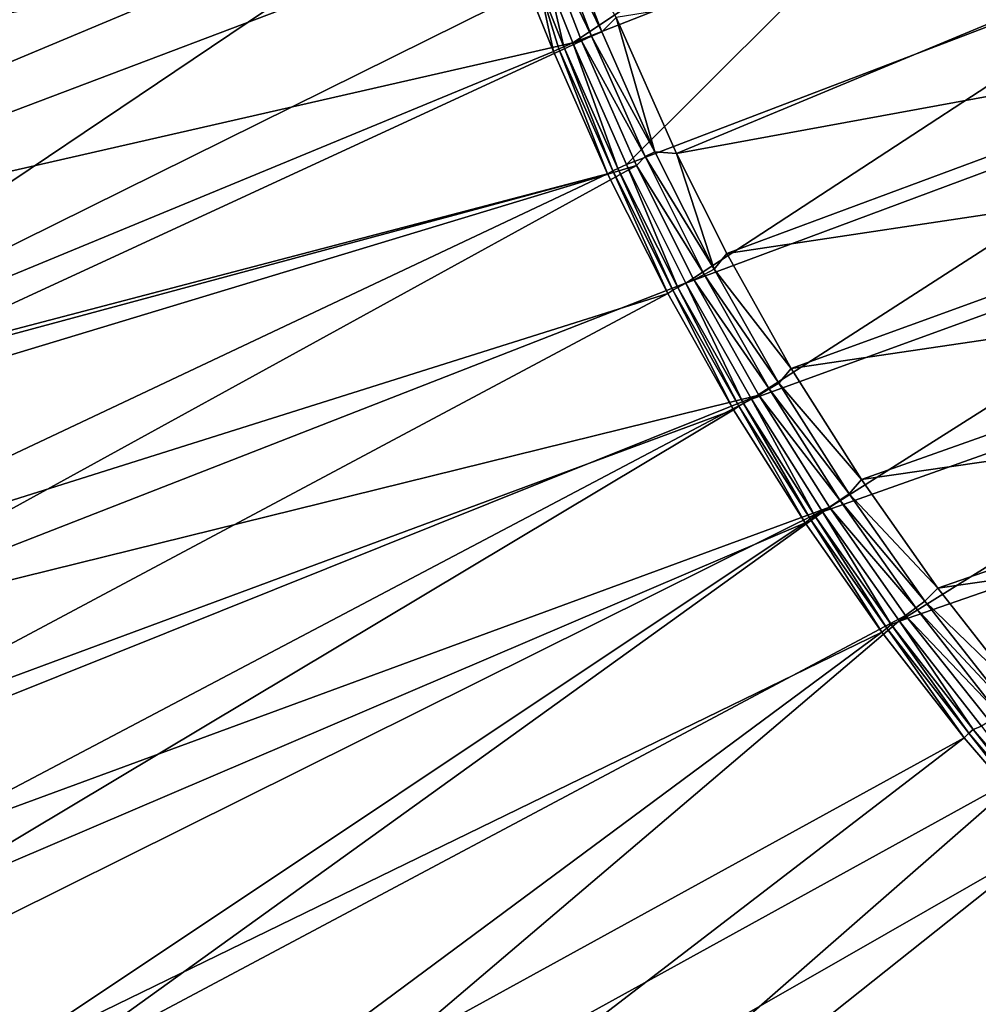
# Model space of a CAD drawing. Header units: metres. Extents: x -900 to 900, y -400 to 400.
# Tile 6 of 253: x -858 to -808, y -303 to -253. Entities that reach past the tile are written whole.
import ezdxf

# ---------------------------------------------------------------- set-up
doc = ezdxf.new("R2010")
doc.units = ezdxf.units.M

msp = doc.modelspace()

# ---------------------------------------------------------------- linework, layer by layer
at = {"layer": 'top'}
for points in [[(-859.557739, -246.190552, -17.935678), (-833.678528, -244.696198, -32.470963), (-880.22467, -264.190063, -3.399924)], [(-833.678528, -244.696198, -32.470963), (-876.619751, -273.58847, -3.399924), (-880.22467, -264.190063, -3.399924)], [(-831.358643, -251.173111, -32.471138), (-876.619751, -273.58847, -3.399924), (-833.678528, -244.696198, -32.470963)], [(-815.472839, -244.830582, -59.866009), (-829.086243, -253.90834, -33.499184), (-830.32074, -250.814346, -33.49855)], [(-815.472839, -244.830582, -59.866009), (-814.182495, -248.073868, -59.873066), (-829.086243, -253.90834, -33.499184)], [(-830.023193, -247.041626, -30.770933), (-830.554871, -247.231796, -30.284966), (-827.594299, -253.350235, -30.771168)], [(-826.855286, -252.604248, -31.934574), (-830.023193, -247.041626, -30.770933), (-827.594299, -253.350235, -30.771168)], [(-831.146118, -247.301697, -29.873283), (-882.727722, -251.24791, -0.803848), (-881.120422, -256.717102, -0.803848)], [(-878.28363, -265.150696, -0.803848), (-831.146118, -247.301697, -29.873283), (-881.120422, -256.717102, -0.803848)], [(-828.644226, -253.807495, -29.872879), (-831.146118, -247.301697, -29.873283), (-878.28363, -265.150696, -0.803848)], [(-831.146118, -247.301697, -29.873283), (-828.116272, -253.566528, -30.28499), (-830.554871, -247.231796, -30.284966)], [(-831.146118, -247.301697, -29.873283), (-828.644226, -253.807495, -29.872879), (-828.116272, -253.566528, -30.28499)], [(-830.554871, -247.231796, -30.284966), (-828.116272, -253.566528, -30.28499), (-827.594299, -253.350235, -30.771168)], [(-826.855286, -252.604248, -31.934574), (-823.753784, -259.60907, -31.942797), (-794.336609, -247.37088, -84.735641)], [(-823.753784, -259.60907, -31.942797), (-791.213806, -253.637955, -84.770622), (-794.336609, -247.37088, -84.735641)], [(-814.182495, -248.073868, -59.873066), (-826.323486, -260.169098, -33.502102), (-829.086243, -253.90834, -33.499184)], [(-826.323486, -260.169098, -33.502102), (-814.182495, -248.073868, -59.873066), (-796.503723, -248.770401, -86.330177)], [(-823.260864, -266.284515, -33.507164), (-826.323486, -260.169098, -33.502102), (-796.503723, -248.770401, -86.330177)], [(-796.503723, -248.770401, -86.330177), (-793.325073, -255.133408, -86.360374), (-823.260864, -266.284515, -33.507164)], [(-831.358643, -251.173111, -32.471138), (-830.080566, -254.367065, -32.470848), (-876.619751, -273.58847, -3.399924)], [(-831.358643, -251.173111, -32.471138), (-830.815491, -250.931625, -32.918873), (-830.080566, -254.367065, -32.470848)], [(-830.815491, -250.931625, -32.918873), (-830.32074, -250.814346, -33.49855), (-829.543945, -254.116669, -32.918938)], [(-830.815491, -250.931625, -32.918873), (-829.804321, -254.224487, -32.676437), (-830.080566, -254.367065, -32.470848)], [(-829.804321, -254.224487, -32.676437), (-830.815491, -250.931625, -32.918873), (-829.543945, -254.116669, -32.918938)], [(-830.32074, -250.814346, -33.49855), (-829.086243, -253.90834, -33.499184), (-829.543945, -254.116669, -32.918938)], [(-824.855713, -259.525665, -30.773102), (-826.855286, -252.604248, -31.934574), (-827.594299, -253.350235, -30.771168)], [(-823.753784, -259.60907, -31.942797), (-826.855286, -252.604248, -31.934574), (-824.855713, -259.525665, -30.773102)], [(-828.644226, -253.807495, -29.872879), (-825.367859, -259.768066, -30.28516), (-828.116272, -253.566528, -30.28499)], [(-827.594299, -253.350235, -30.771168), (-828.116272, -253.566528, -30.28499), (-824.855713, -259.525665, -30.773102)], [(-828.116272, -253.566528, -30.28499), (-825.367859, -259.768066, -30.28516), (-824.855713, -259.525665, -30.773102)], [(-791.213806, -253.637955, -84.770622), (-823.753784, -259.60907, -31.942797), (-821.166992, -264.755127, -31.95351)], [(-787.782166, -259.747498, -84.811157), (-791.213806, -253.637955, -84.770622), (-821.166992, -264.755127, -31.95351)], [(-874.420105, -274.93988, -0.803848), (-828.644226, -253.807495, -29.872879), (-878.28363, -265.150696, -0.803848)], [(-825.802856, -260.232513, -29.871416), (-828.644226, -253.807495, -29.872879), (-874.420105, -274.93988, -0.803848)], [(-830.080566, -254.367065, -32.470848), (-829.804321, -254.224487, -32.676437), (-827.292175, -260.656525, -32.469524)], [(-827.021606, -260.504791, -32.6759), (-829.804321, -254.224487, -32.676437), (-829.543945, -254.116669, -32.918938)], [(-829.804321, -254.224487, -32.676437), (-827.021606, -260.504791, -32.6759), (-827.292175, -260.656525, -32.469524)], [(-829.543945, -254.116669, -32.918938), (-829.086243, -253.90834, -33.499184), (-826.766174, -260.383972, -32.919312)], [(-826.766174, -260.383972, -32.919312), (-827.021606, -260.504791, -32.6759), (-829.543945, -254.116669, -32.918938)], [(-829.086243, -253.90834, -33.499184), (-826.323486, -260.169098, -33.502102), (-826.766174, -260.383972, -32.919312)], [(-828.644226, -253.807495, -29.872879), (-825.802856, -260.232513, -29.871416), (-825.367859, -259.768066, -30.28516)], [(-830.080566, -254.367065, -32.470848), (-827.292175, -260.656525, -32.469524), (-876.619751, -273.58847, -3.399924)], [(-793.325073, -255.133408, -86.360374), (-819.896179, -272.247101, -33.514347), (-823.260864, -266.284515, -33.507164)], [(-789.838928, -261.327454, -86.392624), (-819.896179, -272.247101, -33.514347), (-793.325073, -255.133408, -86.360374)], [(-825.802856, -260.232513, -29.871416), (-822.317505, -265.82254, -30.285471), (-825.367859, -259.768066, -30.28516)], [(-824.855713, -259.525665, -30.773102), (-825.367859, -259.768066, -30.28516), (-821.815308, -265.554016, -30.776731)], [(-825.367859, -259.768066, -30.28516), (-822.317505, -265.82254, -30.285471), (-821.815308, -265.554016, -30.776731)], [(-821.815308, -265.554016, -30.776731), (-823.753784, -259.60907, -31.942797), (-824.855713, -259.525665, -30.773102)], [(-821.815308, -265.554016, -30.776731), (-821.166992, -264.755127, -31.95351), (-823.753784, -259.60907, -31.942797)], [(-787.782166, -259.747498, -84.811157), (-821.166992, -264.755127, -31.95351), (-817.841492, -270.669067, -31.971054)], [(-784.050781, -265.68335, -84.857071), (-787.782166, -259.747498, -84.811157), (-817.841492, -270.669067, -31.971054)], [(-870.017395, -284.498688, -0.803848), (-825.802856, -260.232513, -29.871416), (-874.420105, -274.93988, -0.803848)], [(-822.860046, -266.103302, -29.869116), (-825.802856, -260.232513, -29.871416), (-870.017395, -284.498688, -0.803848)], [(-826.766174, -260.383972, -32.919312), (-826.323486, -260.169098, -33.502102), (-823.683105, -266.503052, -32.92001)], [(-826.323486, -260.169098, -33.502102), (-823.260864, -266.284515, -33.507164), (-823.683105, -266.503052, -32.92001)], [(-825.802856, -260.232513, -29.871416), (-822.860046, -266.103302, -29.869116), (-822.317505, -265.82254, -30.285471)], [(-876.619751, -273.58847, -3.399924), (-827.292175, -260.656525, -32.469524), (-876.485291, -273.91217, -3.399924)], [(-827.292175, -260.656525, -32.469524), (-872.828491, -282.140686, -3.399924), (-876.485291, -273.91217, -3.399924)], [(-827.292175, -260.656525, -32.469524), (-824.199768, -266.802155, -32.467205), (-872.828491, -282.140686, -3.399924)], [(-827.292175, -260.656525, -32.469524), (-827.021606, -260.504791, -32.6759), (-824.199768, -266.802155, -32.467205)], [(-823.933533, -266.636871, -32.674904), (-827.021606, -260.504791, -32.6759), (-826.766174, -260.383972, -32.919312)], [(-827.021606, -260.504791, -32.6759), (-823.933533, -266.636871, -32.674904), (-824.199768, -266.802155, -32.467205)], [(-823.683105, -266.503052, -32.92001), (-823.933533, -266.636871, -32.674904), (-826.766174, -260.383972, -32.919312)], [(-816.238159, -278.033417, -33.523651), (-819.896179, -272.247101, -33.514347), (-789.838928, -261.327454, -86.392624)], [(-786.053467, -267.338074, -86.426689), (-816.238159, -278.033417, -33.523651), (-789.838928, -261.327454, -86.392624)], [(-817.841492, -270.669067, -31.971054), (-821.166992, -264.755127, -31.95351), (-821.815308, -265.554016, -30.776731)], [(-822.860046, -266.103302, -29.869116), (-818.973938, -271.717194, -30.285915), (-822.317505, -265.82254, -30.285471)], [(-821.815308, -265.554016, -30.776731), (-822.317505, -265.82254, -30.285471), (-818.481995, -271.422455, -30.782051)], [(-822.317505, -265.82254, -30.285471), (-818.973938, -271.717194, -30.285915), (-818.481995, -271.422455, -30.782051)], [(-818.481995, -271.422455, -30.782051), (-817.841492, -270.669067, -31.971054), (-821.815308, -265.554016, -30.776731)], [(-784.050781, -265.68335, -84.857071), (-817.841492, -270.669067, -31.971054), (-814.236877, -276.381439, -31.993835)], [(-780.028931, -271.42926, -84.90818), (-784.050781, -265.68335, -84.857071), (-814.236877, -276.381439, -31.993835)], [(-819.514832, -272.042908, -29.865801), (-822.860046, -266.103302, -29.869116), (-870.017395, -284.498688, -0.803848)], [(-823.683105, -266.503052, -32.92001), (-823.260864, -266.284515, -33.507164), (-820.30426, -272.460876, -32.921032)], [(-823.260864, -266.284515, -33.507164), (-819.896179, -272.247101, -33.514347), (-820.30426, -272.460876, -32.921032)], [(-822.860046, -266.103302, -29.869116), (-819.514832, -272.042908, -29.865801), (-818.973938, -271.717194, -30.285915)], [(-824.199768, -266.802155, -32.467205), (-868.623962, -290.492249, -3.399924), (-872.828491, -282.140686, -3.399924)], [(-824.199768, -266.802155, -32.467205), (-820.81073, -272.789337, -32.463894), (-868.623962, -290.492249, -3.399924)], [(-824.199768, -266.802155, -32.467205), (-823.933533, -266.636871, -32.674904), (-820.81073, -272.789337, -32.463894)], [(-820.5495, -272.607788, -32.673466), (-823.933533, -266.636871, -32.674904), (-823.683105, -266.503052, -32.92001)], [(-823.933533, -266.636871, -32.674904), (-820.5495, -272.607788, -32.673466), (-820.81073, -272.789337, -32.463894)], [(-820.30426, -272.460876, -32.921032), (-820.5495, -272.607788, -32.673466), (-823.683105, -266.503052, -32.92001)], [(-812.270081, -283.665863, -33.53524), (-816.238159, -278.033417, -33.523651), (-786.053467, -267.338074, -86.426689)], [(-781.977478, -273.151215, -86.462296), (-812.270081, -283.665863, -33.53524), (-786.053467, -267.338074, -86.426689)], [(-814.236877, -276.381439, -31.993835), (-817.841492, -270.669067, -31.971054), (-818.481995, -271.422455, -30.782051)], [(-818.481995, -271.422455, -30.782051), (-818.973938, -271.717194, -30.285915), (-814.864502, -277.118073, -30.789059)], [(-814.864502, -277.118073, -30.789059), (-814.236877, -276.381439, -31.993835), (-818.481995, -271.422455, -30.782051)], [(-780.028931, -271.42926, -84.90818), (-814.236877, -276.381439, -31.993835), (-810.30127, -281.969269, -32.022457)], [(-775.725769, -276.969055, -84.964325), (-780.028931, -271.42926, -84.90818), (-810.30127, -281.969269, -32.022457)], [(-819.514832, -272.042908, -29.865801), (-815.345825, -277.43924, -30.286488), (-818.973938, -271.717194, -30.285915)], [(-818.973938, -271.717194, -30.285915), (-815.345825, -277.43924, -30.286488), (-814.864502, -277.118073, -30.789059)], [(-819.514832, -272.042908, -29.865801), (-870.017395, -284.498688, -0.803848), (-866.673462, -290.941956, -0.803848)], [(-864.093689, -295.533813, -0.803848), (-819.514832, -272.042908, -29.865801), (-866.673462, -290.941956, -0.803848)], [(-815.884094, -277.801331, -29.861549), (-819.514832, -272.042908, -29.865801), (-864.093689, -295.533813, -0.803848)], [(-816.878845, -278.404541, -32.671585), (-820.5495, -272.607788, -32.673466), (-820.30426, -272.460876, -32.921032)], [(-820.30426, -272.460876, -32.921032), (-819.896179, -272.247101, -33.514347), (-816.638977, -278.244446, -32.922386)], [(-816.638977, -278.244446, -32.922386), (-816.878845, -278.404541, -32.671585), (-820.30426, -272.460876, -32.921032)], [(-819.896179, -272.247101, -33.514347), (-816.238159, -278.033417, -33.523651), (-816.638977, -278.244446, -32.922386)], [(-819.514832, -272.042908, -29.865801), (-815.884094, -277.801331, -29.861549), (-815.345825, -277.43924, -30.286488)], [(-820.81073, -272.789337, -32.463894), (-864.016663, -298.623444, -3.399924), (-868.623962, -290.492249, -3.399924)], [(-820.81073, -272.789337, -32.463894), (-817.13324, -278.603821, -32.459595), (-864.016663, -298.623444, -3.399924)], [(-820.81073, -272.789337, -32.463894), (-820.5495, -272.607788, -32.673466), (-817.13324, -278.603821, -32.459595)], [(-820.5495, -272.607788, -32.673466), (-816.878845, -278.404541, -32.671585), (-817.13324, -278.603821, -32.459595)], [(-808.054016, -289.058319, -33.549034), (-812.270081, -283.665863, -33.53524), (-781.977478, -273.151215, -86.462296)], [(-810.30127, -281.969269, -32.022457), (-814.236877, -276.381439, -31.993835), (-814.864502, -277.118073, -30.789059)], [(-775.725769, -276.969055, -84.964325), (-810.30127, -281.969269, -32.022457), (-806.041626, -287.405029, -32.057251)], [(-815.884094, -277.801331, -29.861549), (-811.441833, -282.975891, -30.287184), (-815.345825, -277.43924, -30.286488)], [(-814.864502, -277.118073, -30.789059), (-815.345825, -277.43924, -30.286488), (-810.971741, -282.628052, -30.79775)], [(-815.345825, -277.43924, -30.286488), (-811.441833, -282.975891, -30.287184), (-810.971741, -282.628052, -30.79775)], [(-810.971741, -282.628052, -30.79775), (-810.30127, -281.969269, -32.022457), (-814.864502, -277.118073, -30.789059)], [(-861.217468, -300.325409, -0.803848), (-815.884094, -277.801331, -29.861549), (-864.093689, -295.533813, -0.803848)], [(-815.884094, -277.801331, -29.861549), (-861.217468, -300.325409, -0.803848), (-856.742371, -307.198944, -0.803848)], [(-811.974487, -283.371185, -29.856339), (-815.884094, -277.801331, -29.861549), (-856.742371, -307.198944, -0.803848)], [(-816.638977, -278.244446, -32.922386), (-816.238159, -278.033417, -33.523651), (-812.696777, -283.84079, -32.924065)], [(-816.238159, -278.033417, -33.523651), (-812.270081, -283.665863, -33.53524), (-812.696777, -283.84079, -32.924065)], [(-815.884094, -277.801331, -29.861549), (-811.974487, -283.371185, -29.856339), (-811.441833, -282.975891, -30.287184)], [(-817.13324, -278.603821, -32.459595), (-816.878845, -278.404541, -32.671585), (-813.175964, -284.231598, -32.454315)], [(-812.93103, -284.01413, -32.669273), (-816.878845, -278.404541, -32.671585), (-816.638977, -278.244446, -32.922386)], [(-816.878845, -278.404541, -32.671585), (-812.93103, -284.01413, -32.669273), (-813.175964, -284.231598, -32.454315)], [(-812.696777, -283.84079, -32.924065), (-812.93103, -284.01413, -32.669273), (-816.638977, -278.244446, -32.922386)], [(-817.13324, -278.603821, -32.459595), (-859.015991, -306.518616, -3.399924), (-864.016663, -298.623444, -3.399924)], [(-817.13324, -278.603821, -32.459595), (-813.175964, -284.231598, -32.454315), (-859.015991, -306.518616, -3.399924)], [(-806.041626, -287.405029, -32.057251), (-810.30127, -281.969269, -32.022457), (-810.971741, -282.628052, -30.79775)], [(-811.974487, -283.371185, -29.856339), (-807.270691, -288.314423, -30.287998), (-811.441833, -282.975891, -30.287184)], [(-810.971741, -282.628052, -30.79775), (-811.441833, -282.975891, -30.287184), (-806.812439, -287.939575, -30.808117)], [(-811.441833, -282.975891, -30.287184), (-807.270691, -288.314423, -30.287998), (-806.812439, -287.939575, -30.808117)], [(-806.812439, -287.939575, -30.808117), (-806.041626, -287.405029, -32.057251), (-810.971741, -282.628052, -30.79775)], [(-811.974487, -283.371185, -29.856339), (-856.742371, -307.198944, -0.803848), (-850.350159, -316.009277, -0.803848)], [(-805.601135, -291.356323, -29.846647), (-811.974487, -283.371185, -29.856339), (-850.350159, -316.009277, -0.803848)], [(-811.974487, -283.371185, -29.856339), (-805.601135, -291.356323, -29.846647), (-807.270691, -288.314423, -30.287998)], [(-813.175964, -284.231598, -32.454315), (-812.93103, -284.01413, -32.669273), (-808.948486, -289.659393, -32.44804)], [(-808.715515, -289.423645, -32.666538), (-812.93103, -284.01413, -32.669273), (-812.696777, -283.84079, -32.924065)], [(-812.93103, -284.01413, -32.669273), (-808.715515, -289.423645, -32.666538), (-808.948486, -289.659393, -32.44804)], [(-812.696777, -283.84079, -32.924065), (-812.270081, -283.665863, -33.53524), (-808.487122, -289.236816, -32.926071)], [(-808.487122, -289.236816, -32.926071), (-808.715515, -289.423645, -32.666538), (-812.696777, -283.84079, -32.924065)], [(-812.270081, -283.665863, -33.53524), (-808.054016, -289.058319, -33.549034), (-808.487122, -289.236816, -32.926071)], [(-813.175964, -284.231598, -32.454315), (-853.609985, -314.191132, -3.399924), (-859.015991, -306.518616, -3.399924)], [(-813.175964, -284.231598, -32.454315), (-808.948486, -289.659393, -32.44804), (-853.609985, -314.191132, -3.399924)], [(-808.487122, -289.236816, -32.926071), (-808.054016, -289.058319, -33.549034), (-804.019348, -294.419586, -32.928402)], [(-808.948486, -289.659393, -32.44804), (-848.878296, -320.303436, -3.399924), (-853.609985, -314.191132, -3.399924)], [(-808.948486, -289.659393, -32.44804), (-804.460876, -294.874146, -32.440762), (-848.878296, -320.303436, -3.399924)], [(-808.948486, -289.659393, -32.44804), (-808.715515, -289.423645, -32.666538), (-804.460876, -294.874146, -32.440762)], [(-804.241577, -294.620056, -32.663391), (-808.715515, -289.423645, -32.666538), (-808.487122, -289.236816, -32.926071)], [(-808.715515, -289.423645, -32.666538), (-804.241577, -294.620056, -32.663391), (-804.460876, -294.874146, -32.440762)], [(-804.019348, -294.419586, -32.928402), (-804.241577, -294.620056, -32.663391), (-808.487122, -289.236816, -32.926071)], [(-805.601135, -291.356323, -29.846647), (-850.350159, -316.009277, -0.803848), (-843.461121, -324.436737, -0.803848)], [(-798.662537, -298.844513, -29.834656), (-805.601135, -291.356323, -29.846647), (-843.461121, -324.436737, -0.803848)], [(-804.460876, -294.874146, -32.440762), (-843.902405, -326.218597, -3.399924), (-848.878296, -320.303436, -3.399924)], [(-804.460876, -294.874146, -32.440762), (-799.723877, -299.863464, -32.432468), (-843.902405, -326.218597, -3.399924)], [(-843.461121, -324.436737, -0.803848), (-838.135071, -330.326935, -0.803848), (-798.662537, -298.844513, -29.834656)], [(-838.135071, -330.326935, -0.803848), (-834.288086, -334.288086, -0.803848), (-798.662537, -298.844513, -29.834656)], [(-798.662537, -298.844513, -29.834656), (-834.288086, -334.288086, -0.803848), (-793.727417, -303.555023, -29.825321)], [(-856.742371, -307.198944, -0.803848), (-861.217468, -300.325409, -0.803848), (-858.346863, -306.070953, -0.456723)], [(-799.723877, -299.863464, -32.432468), (-839.006836, -331.593506, -3.399924), (-843.902405, -326.218597, -3.399924)], [(-799.723877, -299.863464, -32.432468), (-794.748962, -304.61557, -32.423145), (-839.006836, -331.593506, -3.399924)]]:
    msp.add_3dface(points, dxfattribs=at)

doc.saveas('drawing.dxf')
